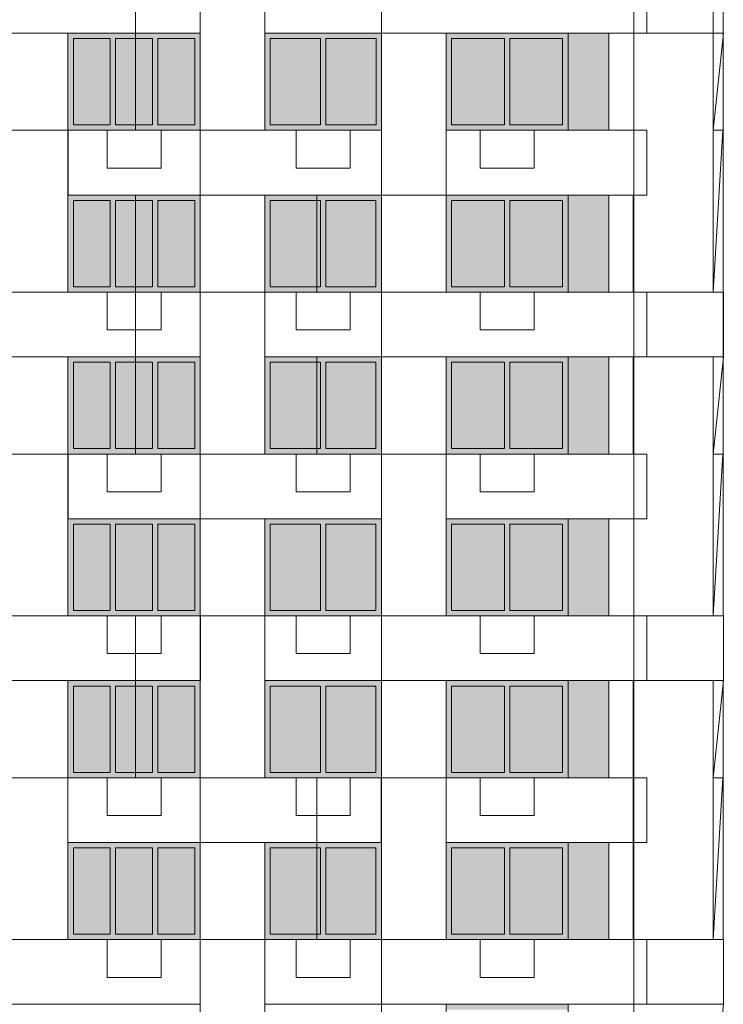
# Model space of a CAD drawing. Header units: millimetres. Extents: x 1036 to 193412, y -5275 to 5839817.
# Tile 102 of 104: x 178707 to 191752, y 5762808 to 5781058. Entities that reach past the tile are written whole.
import ezdxf

# ---------------------------------------------------------------- set-up
doc = ezdxf.new("R2010")
doc.units = ezdxf.units.MM
doc.layers.add('мелкий_dwg', color=7, linetype='Continuous', lineweight=9, true_color=0x767676)
doc.layers.add('Фасады_Рабочий Лист _2__3_0_Ном__пера__161', color=7, linetype='Continuous', lineweight=9, true_color=0x656565)
for name, color, linetype, lineweight in [('Фасады_Рабочий Лист _2__3_0', 7, 'Continuous', 9), ('Фасады_Рабочий Лист _2__3_0_Ном__пера__1', 7, 'Continuous', 9), ('Фасады_Рабочий Лист _2__3_0_Ном__пера__120', 7, 'Continuous', 9)]:
    doc.layers.add(name, color=color, linetype=linetype, lineweight=lineweight)
picture_1 = doc.add_image_def('image16.png', size_in_pixel=(882, 837))
picture_2 = doc.add_image_def('image17.png', size_in_pixel=(882, 837))
picture_3 = doc.add_image_def('image18.png', size_in_pixel=(882, 837))
picture_4 = doc.add_image_def('image68.png', size_in_pixel=(882, 833))
picture_5 = doc.add_image_def('image69.png', size_in_pixel=(882, 833))
picture_6 = doc.add_image_def('image70.png', size_in_pixel=(882, 833))
picture_7 = doc.add_image_def('image109.png', size_in_pixel=(882, 833))
picture_8 = doc.add_image_def('image110.png', size_in_pixel=(882, 833))
picture_9 = doc.add_image_def('image114.png', size_in_pixel=(882, 833))
picture_10 = doc.add_image_def('image115.png', size_in_pixel=(882, 833))
picture_11 = doc.add_image_def('image290.png', size_in_pixel=(882, 837))
picture_12 = doc.add_image_def('image296.png', size_in_pixel=(882, 837))
picture_13 = doc.add_image_def('image297.png', size_in_pixel=(882, 837))
picture_14 = doc.add_image_def('image298.png', size_in_pixel=(882, 837))
picture_15 = doc.add_image_def('image299.png', size_in_pixel=(882, 837))
picture_16 = doc.add_image_def('image300.png', size_in_pixel=(882, 837))
picture_17 = doc.add_image_def('image317.png', size_in_pixel=(882, 837))
picture_18 = doc.add_image_def('image318.png', size_in_pixel=(882, 837))
picture_19 = doc.add_image_def('image319.png', size_in_pixel=(882, 837))
picture_20 = doc.add_image_def('image320.png', size_in_pixel=(882, 837))
picture_21 = doc.add_image_def('image333.png', size_in_pixel=(729, 823))
picture_22 = doc.add_image_def('image334.png', size_in_pixel=(729, 823))
picture_23 = doc.add_image_def('image336.png', size_in_pixel=(877, 829))
picture_24 = doc.add_image_def('image337.png', size_in_pixel=(877, 829))
picture_25 = doc.add_image_def('image338.png', size_in_pixel=(877, 829))
picture_26 = doc.add_image_def('image339.png', size_in_pixel=(729, 823))
picture_27 = doc.add_image_def('image340.png', size_in_pixel=(729, 823))
picture_28 = doc.add_image_def('image347.png', size_in_pixel=(729, 823))
picture_29 = doc.add_image_def('image348.png', size_in_pixel=(729, 823))
picture_30 = doc.add_image_def('image349.png', size_in_pixel=(729, 823))
picture_31 = doc.add_image_def('image352.png', size_in_pixel=(877, 829))
picture_32 = doc.add_image_def('image353.png', size_in_pixel=(877, 829))
picture_33 = doc.add_image_def('image355.png', size_in_pixel=(877, 829))
picture_34 = doc.add_image_def('image357.png', size_in_pixel=(729, 823))
picture_35 = doc.add_image_def('image359.png', size_in_pixel=(729, 823))
picture_36 = doc.add_image_def('image360.png', size_in_pixel=(729, 823))
picture_37 = doc.add_image_def('image361.png', size_in_pixel=(729, 823))
picture_38 = doc.add_image_def('image362.png', size_in_pixel=(882, 837))
picture_39 = doc.add_image_def('image363.png', size_in_pixel=(877, 829))
picture_40 = doc.add_image_def('image406.png', size_in_pixel=(877, 829))
picture_41 = doc.add_image_def('image407.png', size_in_pixel=(877, 829))
picture_42 = doc.add_image_def('image429.png', size_in_pixel=(877, 829))
picture_43 = doc.add_image_def('image430.png', size_in_pixel=(877, 829))

# ---------------------------------------------------------------- blocks, each defined once
blk = doc.blocks.new('мелкий_dwg-21588910-Схема расположения расчетных фрагментов фасада корпуса 2')
at = {"layer": 'Фасады_Рабочий Лист _2__3_0', "true_color": 0xf8f8f8}
for points in [[(-6842334, 5779108), (-6842334, 5780708), (-6843018, 5780708), (-6843018, 5779108)], [(-6841551, 5779108), (-6841551, 5780708), (-6842234, 5780708), (-6842234, 5779108)], [(-6840767, 5779108), (-6840767, 5780708), (-6841451, 5780708), (-6841451, 5779108)], [(-6839367, 5779108), (-6838437, 5779108), (-6838437, 5780708), (-6839367, 5780708)], [(-6837407, 5779108), (-6837407, 5780708), (-6838337, 5780708), (-6838337, 5779108)], [(-6835027, 5779108), (-6835027, 5780708), (-6836007, 5780708), (-6836007, 5779108)], [(-6833947, 5779108), (-6833947, 5780708), (-6834927, 5780708), (-6834927, 5779108)], [(-6833089, 5779008), (-6833089, 5780808), (-6833849, 5780808), (-6833849, 5779008)], [(-6833089, 5776008), (-6833089, 5777808), (-6833849, 5777808), (-6833849, 5776008)], [(-6842334, 5776108), (-6842334, 5777708), (-6843018, 5777708), (-6843018, 5776108)], [(-6841551, 5776108), (-6841551, 5777708), (-6842234, 5777708), (-6842234, 5776108)], [(-6840768, 5776108), (-6840768, 5777708), (-6841451, 5777708), (-6841451, 5776108)], [(-6838438, 5776108), (-6838438, 5777708), (-6839368, 5777708), (-6839368, 5776108), (-6839147, 5776108)], [(-6837408, 5776108), (-6837408, 5777708), (-6838338, 5777708), (-6838338, 5776108)], [(-6835027, 5776108), (-6835027, 5777708), (-6836007, 5777708), (-6836007, 5776108)], [(-6833947, 5776108), (-6833947, 5777708), (-6834927, 5777708), (-6834927, 5776108)], [(-6842334, 5773108), (-6842334, 5774708), (-6843018, 5774708), (-6843018, 5773108)], [(-6841551, 5773108), (-6841551, 5774708), (-6842234, 5774708), (-6842234, 5773108)], [(-6840768, 5773108), (-6840768, 5774708), (-6841451, 5774708), (-6841451, 5773108)], [(-6839368, 5773108), (-6838438, 5773108), (-6838438, 5774708), (-6839368, 5774708)], [(-6837408, 5773108), (-6837408, 5774708), (-6838338, 5774708), (-6838338, 5773108)], [(-6835027, 5773108), (-6835027, 5774708), (-6836007, 5774708), (-6836007, 5773108)], [(-6833947, 5773108), (-6833947, 5774708), (-6834927, 5774708), (-6834927, 5773108)], [(-6833089, 5773008), (-6833089, 5774808), (-6833849, 5774808), (-6833849, 5773008)], [(-6833089, 5770008), (-6833089, 5771808), (-6833849, 5771808), (-6833849, 5770008)], [(-6842334, 5770108), (-6842334, 5771708), (-6843018, 5771708), (-6843018, 5770108)], [(-6841551, 5770108), (-6841551, 5771708), (-6842234, 5771708), (-6842234, 5770108)], [(-6840768, 5770108), (-6840768, 5771708), (-6841451, 5771708), (-6841451, 5770108)], [(-6839368, 5770108), (-6838438, 5770108), (-6838438, 5771708), (-6839368, 5771708)], [(-6837408, 5770108), (-6837408, 5771708), (-6838338, 5771708), (-6838338, 5770108)], [(-6835027, 5770108), (-6835027, 5771708), (-6836007, 5771708), (-6836007, 5770108)], [(-6833947, 5770108), (-6833947, 5771708), (-6834927, 5771708), (-6834927, 5770108)], [(-6842334, 5767108), (-6842334, 5768708), (-6843018, 5768708), (-6843018, 5767108)], [(-6841551, 5767108), (-6841551, 5768708), (-6842234, 5768708), (-6842234, 5767108)], [(-6840768, 5767108), (-6840768, 5768708), (-6841451, 5768708), (-6841451, 5767108)], [(-6838438, 5767108), (-6838438, 5768708), (-6839368, 5768708), (-6839368, 5767108), (-6839147, 5767108)], [(-6837408, 5767108), (-6837408, 5768708), (-6838338, 5768708), (-6838338, 5767108)], [(-6835027, 5767108), (-6835027, 5768708), (-6836007, 5768708), (-6836007, 5767108)], [(-6833947, 5767108), (-6833947, 5768708), (-6834927, 5768708), (-6834927, 5767108)], [(-6833089, 5767008), (-6833089, 5768808), (-6833849, 5768808), (-6833849, 5767008)], [(-6833089, 5764008), (-6833089, 5765808), (-6833849, 5765808), (-6833849, 5764008)], [(-6842335, 5764108), (-6842335, 5765708), (-6843018, 5765708), (-6843018, 5764108)], [(-6841551, 5764108), (-6841551, 5765708), (-6842235, 5765708), (-6842235, 5764108)], [(-6840768, 5764108), (-6840768, 5765708), (-6841451, 5765708), (-6841451, 5764108)], [(-6839368, 5764108), (-6838438, 5764108), (-6838438, 5765708), (-6839368, 5765708)], [(-6837408, 5764108), (-6837408, 5765708), (-6838338, 5765708), (-6838338, 5764108)], [(-6835027, 5764108), (-6835027, 5765708), (-6836007, 5765708), (-6836007, 5764108)], [(-6833947, 5764108), (-6833947, 5765708), (-6834927, 5765708), (-6834927, 5764108)]]:
    blk.add_hatch(color=7, dxfattribs=at).paths.add_polyline_path(points)
at = {"layer": 'Фасады_Рабочий Лист _2__3_0_Ном__пера__161', "true_color": 0xededed}
for points in [[(-6840767, 5780708), (-6840667, 5780708), (-6840667, 5780808), (-6843118, 5780808), (-6843118, 5780708), (-6841451, 5780708)], [(-6843018, 5779108), (-6843018, 5780708), (-6843118, 5780708), (-6843118, 5779108)], [(-6842234, 5779108), (-6842234, 5780708), (-6842334, 5780708), (-6842334, 5779108)], [(-6841451, 5779108), (-6841451, 5780708), (-6841551, 5780708), (-6841551, 5779108)], [(-6840667, 5779108), (-6840667, 5780708), (-6840767, 5780708), (-6840767, 5779108)], [(-6839467, 5780708), (-6837307, 5780708), (-6837307, 5780808), (-6839467, 5780808)], [(-6839367, 5779108), (-6839367, 5780708), (-6839467, 5780708), (-6839467, 5779108)], [(-6838337, 5779108), (-6838337, 5780708), (-6838437, 5780708), (-6838437, 5779108)], [(-6837307, 5779108), (-6837307, 5780708), (-6837407, 5780708), (-6837407, 5779108)], [(-6836007, 5780708), (-6833847, 5780708), (-6833849, 5780808), (-6836107, 5780808), (-6836107, 5780708)], [(-6836107, 5779108), (-6836007, 5779108), (-6836007, 5780708), (-6836107, 5780708)], [(-6834927, 5779108), (-6834927, 5780708), (-6835027, 5780708), (-6835027, 5779108)], [(-6833849, 5779108), (-6833847, 5779108), (-6833849, 5780708), (-6833947, 5780708), (-6833947, 5779108)], [(-6841551, 5779008), (-6840667, 5779008), (-6840667, 5779108), (-6843118, 5779108), (-6843118, 5779008), (-6842234, 5779008)], [(-6838437, 5779008), (-6837307, 5779008), (-6837307, 5779108), (-6839467, 5779108), (-6839467, 5779008), (-6839147, 5779008)], [(-6833847, 5779008), (-6833849, 5779108), (-6836107, 5779108), (-6836107, 5779008), (-6833849, 5779008)], [(-6843118, 5777708), (-6840668, 5777708), (-6840668, 5777808), (-6843118, 5777808)], [(-6839467, 5777708), (-6837308, 5777708), (-6837308, 5777808), (-6839467, 5777808)], [(-6836007, 5777708), (-6833847, 5777708), (-6833849, 5777808), (-6836107, 5777808), (-6836107, 5777708)], [(-6843018, 5776108), (-6843018, 5777708), (-6843118, 5777708), (-6843118, 5776108)], [(-6842234, 5776108), (-6842234, 5777708), (-6842334, 5777708), (-6842334, 5776108)], [(-6841451, 5776108), (-6841451, 5777708), (-6841551, 5777708), (-6841551, 5776108)], [(-6840668, 5776108), (-6840668, 5777708), (-6840768, 5777708), (-6840768, 5776108)], [(-6839368, 5776108), (-6839368, 5777708), (-6839467, 5777708), (-6839467, 5776108)], [(-6838338, 5776108), (-6838338, 5777708), (-6838438, 5777708), (-6838438, 5776108)], [(-6837308, 5776108), (-6837308, 5777708), (-6837408, 5777708), (-6837408, 5776108)], [(-6836107, 5776108), (-6836007, 5776108), (-6836007, 5777708), (-6836107, 5777708)], [(-6834927, 5776108), (-6834927, 5777708), (-6835027, 5777708), (-6835027, 5776108)], [(-6833849, 5776108), (-6833847, 5776108), (-6833849, 5777708), (-6833947, 5777708), (-6833947, 5776108)], [(-6841551, 5776008), (-6840668, 5776008), (-6840668, 5776108), (-6843118, 5776108), (-6843118, 5776008), (-6842234, 5776008)], [(-6838438, 5776008), (-6837308, 5776008), (-6837308, 5776108), (-6839467, 5776108), (-6839467, 5776008), (-6839147, 5776008)], [(-6833847, 5776008), (-6833849, 5776108), (-6836107, 5776108), (-6836107, 5776008), (-6833849, 5776008)], [(-6841451, 5774708), (-6840668, 5774708), (-6840668, 5774808), (-6843118, 5774808), (-6843118, 5774708), (-6841551, 5774708)], [(-6843018, 5773108), (-6843018, 5774708), (-6843118, 5774708), (-6843118, 5773108)], [(-6842234, 5773108), (-6842234, 5774708), (-6842334, 5774708), (-6842334, 5773108)], [(-6841451, 5773108), (-6841451, 5774708), (-6841551, 5774708), (-6841551, 5773108)], [(-6840668, 5773108), (-6840668, 5774708), (-6840768, 5774708), (-6840768, 5773108)], [(-6839467, 5774708), (-6837308, 5774708), (-6837308, 5774808), (-6839467, 5774808), (-6839467, 5774785)], [(-6839368, 5773108), (-6839368, 5774708), (-6839467, 5774708), (-6839467, 5773108)], [(-6838338, 5773108), (-6838338, 5774708), (-6838438, 5774708), (-6838438, 5773108)], [(-6837308, 5773108), (-6837308, 5774708), (-6837408, 5774708), (-6837408, 5773108)], [(-6836007, 5774708), (-6833847, 5774708), (-6833849, 5774808), (-6836107, 5774808), (-6836107, 5774708)], [(-6836107, 5773108), (-6836007, 5773108), (-6836007, 5774708), (-6836107, 5774708)], [(-6834927, 5773108), (-6834927, 5774708), (-6835027, 5774708), (-6835027, 5773108)], [(-6833849, 5773108), (-6833847, 5773108), (-6833849, 5774708), (-6833947, 5774708), (-6833947, 5773108)], [(-6841551, 5773008), (-6840668, 5773008), (-6840668, 5773108), (-6843118, 5773108), (-6843118, 5773008), (-6842234, 5773008)], [(-6838438, 5773008), (-6837308, 5773008), (-6837308, 5773108), (-6839467, 5773108), (-6839467, 5773008), (-6839147, 5773008)], [(-6833847, 5773008), (-6833849, 5773108), (-6836107, 5773108), (-6836107, 5773008), (-6833849, 5773008)], [(-6840768, 5771708), (-6840668, 5771708), (-6840668, 5771808), (-6843118, 5771808), (-6843118, 5771708), (-6841451, 5771708)], [(-6839467, 5771708), (-6837308, 5771708), (-6837308, 5771808), (-6839467, 5771808)], [(-6836007, 5771708), (-6833847, 5771708), (-6833849, 5771808), (-6836107, 5771808), (-6836107, 5771708)], [(-6843018, 5770108), (-6843018, 5771708), (-6843118, 5771708), (-6843118, 5770108)], [(-6842234, 5770108), (-6842234, 5771708), (-6842334, 5771708), (-6842334, 5770108)], [(-6841451, 5770108), (-6841451, 5771708), (-6841551, 5771708), (-6841551, 5770108)], [(-6840668, 5770108), (-6840668, 5771708), (-6840768, 5771708), (-6840768, 5770108)], [(-6839368, 5770108), (-6839368, 5771708), (-6839467, 5771708), (-6839467, 5770108)], [(-6838338, 5770108), (-6838338, 5771708), (-6838438, 5771708), (-6838438, 5770108)], [(-6837308, 5770108), (-6837308, 5771708), (-6837408, 5771708), (-6837408, 5770108)], [(-6836107, 5770108), (-6836007, 5770108), (-6836007, 5771708), (-6836107, 5771708)], [(-6834927, 5770108), (-6834927, 5771708), (-6835027, 5771708), (-6835027, 5770108)], [(-6833849, 5770108), (-6833847, 5770108), (-6833849, 5771708), (-6833947, 5771708), (-6833947, 5770108)], [(-6841551, 5770008), (-6840668, 5770008), (-6840668, 5770108), (-6843118, 5770108), (-6843118, 5770008), (-6842234, 5770008)], [(-6838438, 5770008), (-6837308, 5770008), (-6837308, 5770108), (-6839467, 5770108), (-6839467, 5770008), (-6839147, 5770008)], [(-6833847, 5770008), (-6833849, 5770108), (-6836107, 5770108), (-6836107, 5770008), (-6833849, 5770008)], [(-6843118, 5768708), (-6840668, 5768708), (-6840668, 5768808), (-6843118, 5768808)], [(-6843018, 5767108), (-6843018, 5768708), (-6843118, 5768708), (-6843118, 5767108)], [(-6842234, 5767108), (-6842234, 5768708), (-6842334, 5768708), (-6842334, 5767108)], [(-6841451, 5767108), (-6841451, 5768708), (-6841551, 5768708), (-6841551, 5767108)], [(-6840668, 5767108), (-6840668, 5768708), (-6840768, 5768708), (-6840768, 5767108)], [(-6839468, 5768708), (-6837308, 5768708), (-6837308, 5768808), (-6839468, 5768808)], [(-6839468, 5767108), (-6839368, 5767108), (-6839368, 5768708), (-6839468, 5768708), (-6839468, 5767565)], [(-6838338, 5767108), (-6838338, 5768708), (-6838438, 5768708), (-6838438, 5767108)], [(-6837308, 5767108), (-6837308, 5768708), (-6837408, 5768708), (-6837408, 5767108)], [(-6836007, 5768708), (-6833847, 5768708), (-6833849, 5768808), (-6836107, 5768808), (-6836107, 5768708)], [(-6836007, 5767108), (-6836007, 5768708), (-6836107, 5768708), (-6836107, 5767108)], [(-6834927, 5767108), (-6834927, 5768708), (-6835027, 5768708), (-6835027, 5767108)], [(-6833849, 5767108), (-6833847, 5767108), (-6833849, 5768708), (-6833947, 5768708), (-6833947, 5767108)], [(-6841551, 5767008), (-6840668, 5767008), (-6840668, 5767108), (-6843118, 5767108), (-6843118, 5767008), (-6842234, 5767008)], [(-6838438, 5767008), (-6837308, 5767008), (-6837308, 5767108), (-6839468, 5767108), (-6839468, 5767008), (-6839147, 5767008)], [(-6833847, 5767008), (-6833849, 5767108), (-6836107, 5767108), (-6836107, 5767008), (-6833849, 5767008)], [(-6843118, 5765708), (-6840668, 5765708), (-6840668, 5765808), (-6843118, 5765808)], [(-6839468, 5765708), (-6837308, 5765708), (-6837308, 5765808), (-6839468, 5765808)], [(-6836007, 5765708), (-6833847, 5765708), (-6833849, 5765808), (-6836107, 5765808), (-6836107, 5765708)], [(-6843018, 5764108), (-6843018, 5765708), (-6843118, 5765708), (-6843118, 5764108)], [(-6842235, 5764108), (-6842235, 5765708), (-6842335, 5765708), (-6842335, 5764108)], [(-6841451, 5764108), (-6841451, 5765708), (-6841551, 5765708), (-6841551, 5764108)], [(-6840668, 5764108), (-6840668, 5765708), (-6840768, 5765708), (-6840768, 5764108)], [(-6839368, 5764108), (-6839368, 5765708), (-6839468, 5765708), (-6839468, 5764108)], [(-6838338, 5764108), (-6838338, 5765708), (-6838438, 5765708), (-6838438, 5764108)], [(-6837308, 5764108), (-6837308, 5765708), (-6837408, 5765708), (-6837408, 5764108)], [(-6836107, 5764108), (-6836007, 5764108), (-6836007, 5765708), (-6836107, 5765708)], [(-6834927, 5764108), (-6834927, 5765708), (-6835027, 5765708), (-6835027, 5764108)], [(-6833849, 5764108), (-6833847, 5764108), (-6833849, 5765708), (-6833947, 5765708), (-6833947, 5764108)], [(-6841551, 5764008), (-6840668, 5764008), (-6840668, 5764108), (-6843118, 5764108), (-6843118, 5764008), (-6842235, 5764008)], [(-6838438, 5764008), (-6837308, 5764008), (-6837308, 5764108), (-6839468, 5764108), (-6839468, 5764008), (-6839147, 5764008)], [(-6833847, 5764008), (-6833849, 5764108), (-6836107, 5764108), (-6836107, 5764008), (-6833849, 5764008)], [(-6836007, 5762708), (-6833847, 5762708), (-6833849, 5762808), (-6836107, 5762808), (-6836107, 5762708)]]:
    blk.add_hatch(color=7, dxfattribs=at).paths.add_polyline_path(points)
at = {"layer": 'Фасады_Рабочий Лист _2__3_0_Ном__пера__1', "color": 253, "true_color": 0xaaaaaa}
for p, q in [((-6832624, 5783808), (-6832624, 5768808)), ((-6832388, 5782008), (-6832388, 5780808)), ((-6840668, 5780808), (-6846818, 5780808)), ((-6831159, 5776008), (-6831159, 5780808)), ((-6843118, 5777808), (-6843117, 5777808)), ((-6840667, 5776008), (-6839468, 5776008)), ((-6832388, 5776008), (-6832388, 5774808)), ((-6843118, 5774808), (-6843117, 5774808)), ((-6831159, 5770008), (-6831159, 5774808)), ((-6837307, 5773008), (-6836107, 5773008)), ((-6843118, 5771808), (-6843117, 5771808)), ((-6840667, 5770008), (-6839468, 5770008)), ((-6832388, 5770008), (-6832388, 5768808)), ((-6837307, 5767008), (-6836107, 5767008)), ((-6843118, 5765808), (-6843118, 5765808)), ((-6840667, 5764008), (-6839468, 5764008)), ((-6832388, 5764008), (-6832388, 5762808))]:
    blk.add_line(p, q, dxfattribs=at)
at = {"layer": 'Фасады_Рабочий Лист _2__3_0_Ном__пера__1', "color": 253, "true_color": 0xaaaaaa, "flags": 128}
for points in [[(-6830967, 5783808), (-6830967, 5785008), (-6836107, 5785008), (-6836107, 5783808), (-6830967, 5783808), (-6831159, 5782008), (-6831159, 5780808), (-6837307, 5780808), (-6837307, 5782008), (-6831159, 5782008)], [(-6837307, 5780808), (-6837307, 5776008), (-6836107, 5776008), (-6836107, 5780808), (-6839468, 5780808), (-6839468, 5782008), (-6837307, 5782008), (-6837307, 5780808)], [(-6843117, 5780808), (-6843118, 5780808), (-6843118, 5776008), (-6844318, 5776008), (-6844318, 5779008), (-6843118, 5779008), (-6837307, 5779008), (-6837307, 5777808), (-6843118, 5777808)], [(-6833088, 5780808), (-6833088, 5779008), (-6832624, 5779008)], [(-6830978, 5776008), (-6831159, 5776008), (-6830978, 5779008), (-6831159, 5779008), (-6830967, 5780808), (-6831213, 5780808)], [(-6842393, 5779008), (-6842393, 5778308), (-6841393, 5778308), (-6841393, 5779008), (-6842393, 5779008)], [(-6840667, 5779008), (-6840667, 5771808), (-6839468, 5771808), (-6839468, 5767008), (-6840667, 5767008), (-6840667, 5771808)], [(-6838888, 5779008), (-6838888, 5778308), (-6837888, 5778308), (-6837888, 5779008), (-6838888, 5779008)], [(-6836107, 5777808), (-6836107, 5779008), (-6832388, 5779008), (-6832388, 5777808), (-6836107, 5777808), (-6837307, 5777808)], [(-6835473, 5779008), (-6835473, 5778308), (-6834473, 5778308), (-6834473, 5779008), (-6835473, 5779008)], [(-6839468, 5777808), (-6839468, 5773008), (-6840667, 5773008)], [(-6833088, 5777808), (-6833088, 5776008), (-6832624, 5776008)], [(-6842393, 5776008), (-6842393, 5775308), (-6841393, 5775308), (-6841393, 5776008), (-6842393, 5776008)], [(-6838888, 5776008), (-6838888, 5775308), (-6837888, 5775308), (-6837888, 5776008), (-6838888, 5776008)], [(-6830967, 5774808), (-6837307, 5774808), (-6837307, 5776008), (-6830967, 5776008), (-6830967, 5774808), (-6831159, 5773008), (-6830978, 5773008), (-6831159, 5770008), (-6830978, 5770008)], [(-6835473, 5776008), (-6835473, 5775308), (-6834473, 5775308), (-6834473, 5776008), (-6835473, 5776008)], [(-6851347, 5774808), (-6851347, 5770008), (-6850148, 5770008), (-6850148, 5774808), (-6851347, 5774808), (-6851347, 5773008), (-6850148, 5773008), (-6844317, 5773008), (-6843118, 5773008)], [(-6833088, 5774808), (-6833088, 5773008), (-6832624, 5773008)], [(-6842393, 5773008), (-6842393, 5772308), (-6841393, 5772308), (-6841393, 5773008), (-6842393, 5773008)], [(-6838888, 5773008), (-6838888, 5772308), (-6837888, 5772308), (-6837888, 5773008), (-6838888, 5773008)], [(-6835473, 5773008), (-6835473, 5772308), (-6834473, 5772308), (-6834473, 5773008), (-6835473, 5773008)], [(-6832624, 5771808), (-6833088, 5771808), (-6833088, 5770008)], [(-6842393, 5770008), (-6842393, 5769308), (-6841393, 5769308), (-6841393, 5770008), (-6842393, 5770008)], [(-6837307, 5768808), (-6837307, 5764008), (-6836107, 5764008), (-6836107, 5768808), (-6839468, 5768808), (-6839468, 5770008), (-6837307, 5770008), (-6837307, 5768808)], [(-6838888, 5770008), (-6838888, 5769308), (-6837888, 5769308), (-6837888, 5770008), (-6838888, 5770008)], [(-6830967, 5768808), (-6837307, 5768808), (-6837307, 5770008), (-6830967, 5770008), (-6830967, 5768808), (-6831159, 5767008), (-6830978, 5767008), (-6831159, 5764008), (-6831159, 5768808)], [(-6835473, 5770008), (-6835473, 5769308), (-6834473, 5769308), (-6834473, 5770008), (-6835473, 5770008)], [(-6843118, 5768808), (-6843118, 5764008), (-6844317, 5764008), (-6844317, 5768808), (-6843118, 5768808), (-6843118, 5768808)], [(-6833088, 5753808), (-6833088, 5752008), (-6832624, 5752008), (-6832624, 5768808), (-6833088, 5768808), (-6833088, 5767008)], [(-6850148, 5765808), (-6844317, 5765808), (-6844317, 5767008), (-6843118, 5767008)], [(-6842393, 5767008), (-6842393, 5766308), (-6841393, 5766308), (-6841393, 5767008), (-6842393, 5767008)], [(-6840667, 5767008), (-6840667, 5765808), (-6839468, 5765808), (-6839468, 5761008), (-6840667, 5761008), (-6840667, 5765808)], [(-6838888, 5767008), (-6838888, 5766308), (-6837888, 5766308), (-6837888, 5767008), (-6838888, 5767008)], [(-6835473, 5767008), (-6835473, 5766308), (-6834473, 5766308), (-6834473, 5767008), (-6835473, 5767008)], [(-6832624, 5765808), (-6833088, 5765808), (-6833088, 5764008), (-6832624, 5764008)], [(-6842393, 5764008), (-6842393, 5763308), (-6841393, 5763308), (-6841393, 5764008), (-6842393, 5764008)], [(-6837307, 5758008), (-6836108, 5758008), (-6836108, 5762808), (-6839468, 5762808), (-6839468, 5764008), (-6837307, 5764008), (-6837307, 5762808)], [(-6838888, 5764008), (-6838888, 5763308), (-6837888, 5763308), (-6837888, 5764008), (-6838888, 5764008)], [(-6830978, 5758008), (-6831159, 5758008), (-6830978, 5761008), (-6831159, 5761008), (-6830967, 5762808), (-6830967, 5764008), (-6837307, 5764008), (-6837307, 5756808), (-6836108, 5756808), (-6836108, 5752008), (-6837307, 5752008), (-6837307, 5756808)], [(-6835473, 5764008), (-6835473, 5763308), (-6834473, 5763308), (-6834473, 5764008), (-6835473, 5764008)]]:
    blk.add_lwpolyline(points, dxfattribs=at)
for points in [[(-6840668, 5783808), (-6839468, 5783808), (-6839468, 5779008), (-6840668, 5779008)], [(-6840668, 5776008), (-6840668, 5774808), (-6846818, 5774808), (-6846818, 5776008)], [(-6839468, 5776008), (-6837307, 5776008), (-6837307, 5774808), (-6839468, 5774808)], [(-6844317, 5774808), (-6843118, 5774808), (-6843118, 5770008), (-6844317, 5770008)], [(-6837307, 5774808), (-6836107, 5774808), (-6836107, 5770008), (-6837307, 5770008)], [(-6837307, 5773008), (-6837307, 5771808), (-6843118, 5771808), (-6843118, 5773008)], [(-6832388, 5773008), (-6832388, 5771808), (-6836107, 5771808), (-6836107, 5773008)], [(-6840668, 5770008), (-6840668, 5768808), (-6846818, 5768808), (-6846818, 5770008)], [(-6837307, 5767008), (-6837307, 5765808), (-6843118, 5765808), (-6843118, 5767008)], [(-6832388, 5767008), (-6832388, 5765808), (-6836107, 5765808), (-6836107, 5767008)], [(-6840668, 5764008), (-6840668, 5762808), (-6846818, 5762808), (-6846818, 5764008)]]:
    blk.add_lwpolyline(points, close=True, dxfattribs=at)
at = {"layer": 'Фасады_Рабочий Лист _2__3_0_Ном__пера__120', "color": 253, "true_color": 0xaaaaaa, "flags": 128}
for points in [[(-6842334, 5780708), (-6842334, 5779108), (-6843018, 5779108), (-6843018, 5780708), (-6842334, 5780708)], [(-6841551, 5780708), (-6841551, 5779108), (-6842234, 5779108), (-6842234, 5780708), (-6841551, 5780708)], [(-6840767, 5780708), (-6840767, 5779108), (-6841451, 5779108), (-6841451, 5780708), (-6840767, 5780708)], [(-6838437, 5780708), (-6838437, 5779108), (-6839367, 5779108), (-6839367, 5780708), (-6838437, 5780708)], [(-6837407, 5780708), (-6837407, 5779108), (-6838337, 5779108), (-6838337, 5780708), (-6837407, 5780708)], [(-6835027, 5780708), (-6835027, 5779108), (-6836007, 5779108), (-6836007, 5780708), (-6835027, 5780708)], [(-6833947, 5780708), (-6833947, 5779108), (-6834927, 5779108), (-6834927, 5780708), (-6833947, 5780708)], [(-6833847, 5779008), (-6833847, 5779108), (-6833847, 5780708), (-6833847, 5780808)], [(-6833847, 5776008), (-6833847, 5776108), (-6833847, 5777708), (-6833847, 5777808)], [(-6842334, 5777708), (-6842334, 5776108), (-6843018, 5776108), (-6843018, 5777708), (-6842334, 5777708)], [(-6841551, 5777708), (-6841551, 5776108), (-6842234, 5776108), (-6842234, 5777708), (-6841551, 5777708)], [(-6840768, 5777708), (-6840768, 5776108), (-6841451, 5776108), (-6841451, 5777708), (-6840768, 5777708)], [(-6838438, 5777708), (-6838438, 5776108), (-6839368, 5776108), (-6839368, 5777708), (-6838438, 5777708)], [(-6837408, 5777708), (-6837408, 5776108), (-6838338, 5776108), (-6838338, 5777708), (-6837408, 5777708)], [(-6835027, 5777708), (-6835027, 5776108), (-6836007, 5776108), (-6836007, 5777708), (-6835027, 5777708)], [(-6833947, 5777708), (-6833947, 5776108), (-6834927, 5776108), (-6834927, 5777708), (-6833947, 5777708)], [(-6842334, 5774708), (-6842334, 5773108), (-6843018, 5773108), (-6843018, 5774708), (-6842334, 5774708)], [(-6841551, 5774708), (-6841551, 5773108), (-6842234, 5773108), (-6842234, 5774708), (-6841551, 5774708)], [(-6840768, 5774708), (-6840768, 5773108), (-6841451, 5773108), (-6841451, 5774708), (-6840768, 5774708)], [(-6838438, 5774708), (-6838438, 5773108), (-6839368, 5773108), (-6839368, 5774708), (-6838438, 5774708)], [(-6837408, 5774708), (-6837408, 5773108), (-6838338, 5773108), (-6838338, 5774708), (-6837408, 5774708)], [(-6835027, 5774708), (-6835027, 5773108), (-6836007, 5773108), (-6836007, 5774708), (-6835027, 5774708)], [(-6833947, 5774708), (-6833947, 5773108), (-6834927, 5773108), (-6834927, 5774708), (-6833947, 5774708)], [(-6833847, 5773008), (-6833847, 5773108), (-6833847, 5774708), (-6833847, 5774808)], [(-6833847, 5770008), (-6833847, 5770108), (-6833847, 5771708), (-6833847, 5771808)], [(-6842334, 5771708), (-6842334, 5770108), (-6843018, 5770108), (-6843018, 5771708), (-6842334, 5771708)], [(-6841551, 5771708), (-6841551, 5770108), (-6842234, 5770108), (-6842234, 5771708), (-6841551, 5771708)], [(-6840768, 5771708), (-6840768, 5770108), (-6841451, 5770108), (-6841451, 5771708), (-6840768, 5771708)], [(-6838438, 5771708), (-6838438, 5770108), (-6839368, 5770108), (-6839368, 5771708), (-6838438, 5771708)], [(-6837408, 5771708), (-6837408, 5770108), (-6838338, 5770108), (-6838338, 5771708), (-6837408, 5771708)], [(-6835027, 5771708), (-6835027, 5770108), (-6836007, 5770108), (-6836007, 5771708), (-6835027, 5771708)], [(-6833947, 5771708), (-6833947, 5770108), (-6834927, 5770108), (-6834927, 5771708), (-6833947, 5771708)], [(-6842334, 5768708), (-6842334, 5767108), (-6843018, 5767108), (-6843018, 5768708), (-6842334, 5768708)], [(-6841551, 5768708), (-6841551, 5767108), (-6842234, 5767108), (-6842234, 5768708), (-6841551, 5768708)], [(-6840768, 5768708), (-6840768, 5767108), (-6841451, 5767108), (-6841451, 5768708), (-6840768, 5768708)], [(-6838438, 5768708), (-6838438, 5767108), (-6839368, 5767108), (-6839368, 5768708), (-6838438, 5768708)], [(-6837408, 5768708), (-6837408, 5767108), (-6838338, 5767108), (-6838338, 5768708), (-6837408, 5768708)], [(-6835027, 5768708), (-6835027, 5767108), (-6836007, 5767108), (-6836007, 5768708), (-6835027, 5768708)], [(-6833947, 5768708), (-6833947, 5767108), (-6834927, 5767108), (-6834927, 5768708), (-6833947, 5768708)], [(-6833847, 5767008), (-6833847, 5767108), (-6833847, 5768708), (-6833847, 5768808)], [(-6833847, 5764008), (-6833847, 5764108), (-6833847, 5765708), (-6833847, 5765808)], [(-6842335, 5765708), (-6842335, 5764108), (-6843018, 5764108), (-6843018, 5765708), (-6842335, 5765708)], [(-6841551, 5765708), (-6841551, 5764108), (-6842235, 5764108), (-6842235, 5765708), (-6841551, 5765708)], [(-6840768, 5765708), (-6840768, 5764108), (-6841451, 5764108), (-6841451, 5765708), (-6840768, 5765708)], [(-6838438, 5765708), (-6838438, 5764108), (-6839368, 5764108), (-6839368, 5765708), (-6838438, 5765708)], [(-6837408, 5765708), (-6837408, 5764108), (-6838338, 5764108), (-6838338, 5765708), (-6837408, 5765708)], [(-6835027, 5765708), (-6835027, 5764108), (-6836007, 5764108), (-6836007, 5765708), (-6835027, 5765708)], [(-6833947, 5765708), (-6833947, 5764108), (-6834927, 5764108), (-6834927, 5765708), (-6833947, 5765708)], [(-6833847, 5761008), (-6833847, 5761108), (-6833847, 5762708), (-6833847, 5762808)]]:
    blk.add_lwpolyline(points, dxfattribs=at)
at = {"layer": 'Фасады_Рабочий Лист _2__3_0_Ном__пера__1', "color": 253, "true_color": 0xaaaaaa}
image = blk.add_image(picture_21, insert=(-6844317, 5780808), size_in_units=(3650, 1200), rotation=0, dxfattribs=at)
image.dxf.flags = 7
image = blk.add_image(picture_6, insert=(-6840667, 5782008), size_in_units=(1200, 3000), rotation=-180, dxfattribs=at)
image.dxf.flags = 7
image = blk.add_image(picture_22, insert=(-6839468, 5780808), size_in_units=(8500, 1200), rotation=0, dxfattribs=at)
image.dxf.flags = 7
image = blk.add_image(picture_16, insert=(-6837307, 5777808), size_in_units=(1200, 3000), rotation=0, dxfattribs=at)
image.dxf.flags = 7
image = blk.add_image(picture_17, insert=(-6833088, 5779008), size_in_units=(464, 1800), rotation=0, dxfattribs=at)
image.dxf.flags = 7
image = blk.add_image(picture_1, insert=(-6832624, 5776008), size_in_units=(1656, 4800), rotation=0, dxfattribs=at)
image.dxf.flags = 7
image = blk.add_image(picture_27, insert=(-6843117, 5777808), size_in_units=(2450, 1200), rotation=0, dxfattribs=at)
image.dxf.flags = 7
image = blk.add_image(picture_23, insert=(-6840667, 5777808), size_in_units=(3360, 1200), rotation=0, dxfattribs=at)
image.dxf.flags = 7
image = blk.add_image(picture_31, insert=(-6836107, 5777808), size_in_units=(3722, 1200), rotation=0, dxfattribs=at)
image.dxf.flags = 7
image = blk.add_image(picture_4, insert=(-6840667, 5777808), size_in_units=(1200, 1800), rotation=-180, dxfattribs=at)
image.dxf.flags = 7
image = blk.add_image(picture_10, insert=(-6837307, 5777808), size_in_units=(1200, 1800), rotation=-180, dxfattribs=at)
image.dxf.flags = 7
image = blk.add_image(picture_18, insert=(-6833088, 5776008), size_in_units=(450, 1800), rotation=0, dxfattribs=at)
image.dxf.flags = 7
image = blk.add_image(picture_26, insert=(-6846818, 5774808), size_in_units=(6150, 1200), rotation=0, dxfattribs=at)
image.dxf.flags = 7
image = blk.add_image(picture_5, insert=(-6840667, 5776008), size_in_units=(1200, 3000), rotation=-180, dxfattribs=at)
image.dxf.flags = 7
image = blk.add_image(picture_29, insert=(-6839467, 5774808), size_in_units=(2161, 1200), rotation=0, dxfattribs=at)
image.dxf.flags = 7
image = blk.add_image(picture_32, insert=(-6837307, 5774808), size_in_units=(6339, 1200), rotation=0, dxfattribs=at)
image.dxf.flags = 7
image = blk.add_image(picture_9, insert=(-6837307, 5774808), size_in_units=(1200, 1800), rotation=-180, dxfattribs=at)
image.dxf.flags = 7
image = blk.add_image(picture_19, insert=(-6833088, 5773008), size_in_units=(450, 1800), rotation=0, dxfattribs=at)
image.dxf.flags = 7
image = blk.add_image(picture_2, insert=(-6832624, 5770008), size_in_units=(1656, 4800), rotation=0, dxfattribs=at)
image.dxf.flags = 7
image = blk.add_image(picture_24, insert=(-6843117, 5771808), size_in_units=(2450, 1200), rotation=0, dxfattribs=at)
image.dxf.flags = 7
image = blk.add_image(picture_30, insert=(-6840667, 5771808), size_in_units=(3360, 1200), rotation=0, dxfattribs=at)
image.dxf.flags = 7
image = blk.add_image(picture_14, insert=(-6837307, 5770008), size_in_units=(1200, 3000), rotation=0, dxfattribs=at)
image.dxf.flags = 7
image = blk.add_image(picture_33, insert=(-6836107, 5771808), size_in_units=(3722, 1200), rotation=0, dxfattribs=at)
image.dxf.flags = 7
image = blk.add_image(picture_15, insert=(-6840668, 5770008), size_in_units=(1200, 1800), rotation=0, dxfattribs=at)
image.dxf.flags = 7
image = blk.add_image(picture_37, insert=(-6833088, 5770008), size_in_units=(464, 1800), rotation=0, dxfattribs=at)
image.dxf.flags = 7
image = blk.add_image(picture_28, insert=(-6846818, 5768808), size_in_units=(6160, 1200), rotation=0, dxfattribs=at)
image.dxf.flags = 7
image = blk.add_image(picture_7, insert=(-6840667, 5770008), size_in_units=(1200, 3000), rotation=-180, dxfattribs=at)
image.dxf.flags = 7
image = blk.add_image(picture_25, insert=(-6839467, 5768808), size_in_units=(2160, 1200), rotation=0, dxfattribs=at)
image.dxf.flags = 7
image = blk.add_image(picture_36, insert=(-6837307, 5768808), size_in_units=(4922, 1200), rotation=0, dxfattribs=at)
image.dxf.flags = 7
image = blk.add_image(picture_42, insert=(-6832385, 5768808), size_in_units=(1418, 1200), rotation=0, dxfattribs=at)
image.dxf.flags = 7
image = blk.add_image(picture_13, insert=(-6837307, 5767008), size_in_units=(1200, 1800), rotation=0, dxfattribs=at)
image.dxf.flags = 7
image = blk.add_image(picture_38, insert=(-6833088, 5767008), size_in_units=(450, 1800), rotation=0, dxfattribs=at)
image.dxf.flags = 7
image = blk.add_image(picture_3, insert=(-6832638, 5764008), size_in_units=(1670, 4800), rotation=0, dxfattribs=at)
image.dxf.flags = 7
image = blk.add_image(picture_12, insert=(-6844318, 5764008), size_in_units=(1200, 3000), rotation=0, dxfattribs=at)
image.dxf.flags = 7
image = blk.add_image(picture_34, insert=(-6843118, 5765808), size_in_units=(2450, 1200), rotation=0, dxfattribs=at)
image.dxf.flags = 7
image = blk.add_image(picture_40, insert=(-6840667, 5765808), size_in_units=(3355, 1200), rotation=0, dxfattribs=at)
image.dxf.flags = 7
image = blk.add_image(picture_8, insert=(-6837307, 5767008), size_in_units=(1200, 3000), rotation=-180, dxfattribs=at)
image.dxf.flags = 7
image = blk.add_image(picture_39, insert=(-6836107, 5765808), size_in_units=(3722, 1200), rotation=0, dxfattribs=at)
image.dxf.flags = 7
image = blk.add_image(picture_11, insert=(-6840668, 5761008), size_in_units=(1200, 4800), rotation=0, dxfattribs=at)
image.dxf.flags = 7
image = blk.add_image(picture_20, insert=(-6833088, 5764008), size_in_units=(450, 1800), rotation=0, dxfattribs=at)
image.dxf.flags = 7
image = blk.add_image(picture_41, insert=(-6844318, 5762808), size_in_units=(3650, 1200), rotation=0, dxfattribs=at)
image.dxf.flags = 7
image = blk.add_image(picture_35, insert=(-6839467, 5762808), size_in_units=(2160, 1200), rotation=0, dxfattribs=at)
image.dxf.flags = 7
image = blk.add_image(picture_43, insert=(-6837307, 5762808), size_in_units=(6340, 1200), rotation=0, dxfattribs=at)
image.dxf.flags = 7

msp = doc.modelspace()

# ---------------------------------------------------------------- block references
at = {"layer": 'мелкий_dwg', "color": 253, "true_color": 0xaaaaaa}
msp.add_blockref('мелкий_dwg-21588910-Схема расположения расчетных фрагментов фасада корпуса 2', (7022720, 0), dxfattribs=at)

doc.saveas('drawing.dxf')
